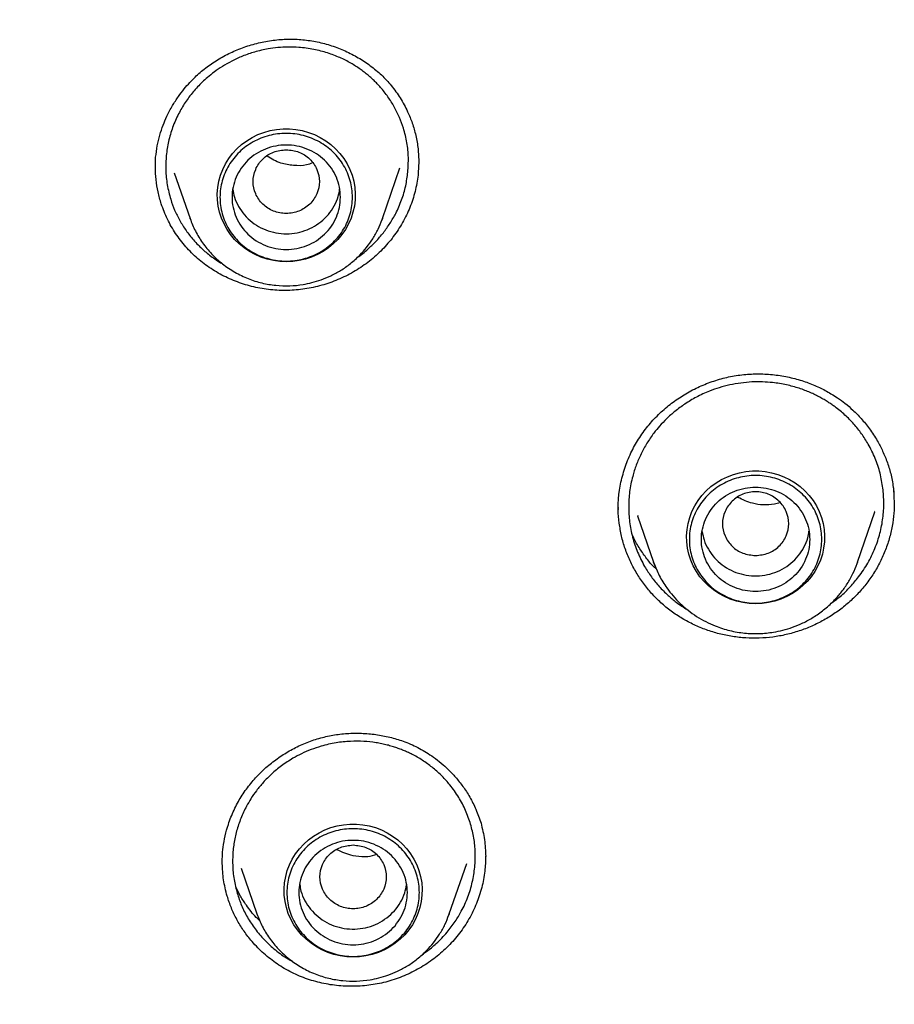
# Model space of a CAD drawing. Header units: millimetres. Extents: x 8 to 955, y 12 to 2039.
# Tile 91 of 115: x 441 to 455, y 1857 to 1873. Entities that reach past the tile are written whole.
import ezdxf

# ---------------------------------------------------------------- set-up
doc = ezdxf.new("R2010")
doc.units = ezdxf.units.MM

msp = doc.modelspace()

# ---------------------------------------------------------------- linework, layer by layer
at = {"color": 7, "linetype": 'Continuous', "lineweight": 30}
for p, q in [((443.075, 1870.462), (443.08, 1870.639)), ((447.449, 1870.572), (447.441, 1870.38)), ((443.075, 1870.457), (443.077, 1870.486)), ((446.845, 1869.622), (447.136, 1870.464)), ((443.389, 1870.383), (443.652, 1869.622)), ((443.654, 1869.615), (443.652, 1869.622)), ((446.839, 1869.607), (446.845, 1869.622)), ((446.845, 1869.622), (446.84, 1869.607)), ((455.328, 1865.15), (455.335, 1865.057)), ((455.331, 1865.134), (455.344, 1864.888)), ((455.342, 1864.893), (455.342, 1864.883)), ((450.762, 1864.792), (450.762, 1864.808)), ((451.081, 1864.687), (451.348, 1863.913)), ((451.09, 1864.68), (451.086, 1864.689)), ((454.734, 1863.913), (455.023, 1864.751)), ((455.018, 1864.762), (455.015, 1864.754)), ((451.348, 1863.913), (451.353, 1863.902)), ((451.372, 1863.848), (451.348, 1863.913)), ((454.734, 1863.913), (454.719, 1863.871)), ((454.725, 1863.893), (454.734, 1863.913)), ((444.186, 1858.932), (444.186, 1858.946)), ((448.559, 1859.032), (448.558, 1859.012)), ((444.187, 1858.911), (444.187, 1858.923)), ((444.501, 1858.831), (444.762, 1858.074)), ((447.956, 1858.074), (448.244, 1858.91)), ((444.764, 1858.067), (444.762, 1858.074)), ((447.949, 1858.058), (447.956, 1858.074)), ((447.956, 1858.074), (447.95, 1858.058))]:
    msp.add_line(p, q, dxfattribs=at)
at = {"color": 7, "linetype": 'Continuous', "lineweight": 30, "flags": 128}
for points in [[(445.248, 1868.905), (445.141, 1868.91), (445.035, 1868.925), (444.93, 1868.949), (444.829, 1868.982), (444.731, 1869.025), (444.637, 1869.076), (444.549, 1869.135), (444.467, 1869.202), (444.392, 1869.276), (444.325, 1869.356), (444.265, 1869.443), (444.215, 1869.534), (444.173, 1869.629), (444.141, 1869.728), (444.118, 1869.829), (444.106, 1869.932), (444.103, 1870.035), (444.111, 1870.138), (444.128, 1870.241), (444.156, 1870.341), (444.193, 1870.438), (444.239, 1870.531), (444.294, 1870.62), (444.358, 1870.703), (444.429, 1870.781), (444.507, 1870.851), (444.593, 1870.914), (444.683, 1870.97), (444.779, 1871.016), (444.879, 1871.054), (444.982, 1871.083), (445.088, 1871.102), (445.195, 1871.112), (445.302, 1871.112), (445.409, 1871.102), (445.514, 1871.083), (445.618, 1871.054), (445.718, 1871.016), (445.813, 1870.97), (445.904, 1870.914), (445.989, 1870.851), (446.068, 1870.781), (446.139, 1870.703), (446.203, 1870.62), (446.258, 1870.531), (446.304, 1870.438), (446.341, 1870.341), (446.369, 1870.241), (446.386, 1870.138), (446.394, 1870.035), (446.391, 1869.932), (446.379, 1869.829), (446.356, 1869.728), (446.324, 1869.629), (446.282, 1869.534), (446.231, 1869.443), (446.172, 1869.356), (446.104, 1869.276), (446.029, 1869.202), (445.948, 1869.135), (445.859, 1869.076), (445.766, 1869.025), (445.668, 1868.982), (445.566, 1868.949), (445.462, 1868.925), (445.356, 1868.91), (445.248, 1868.905)], [(453.041, 1863.223), (452.934, 1863.228), (452.827, 1863.243), (452.723, 1863.267), (452.621, 1863.3), (452.523, 1863.343), (452.43, 1863.394), (452.342, 1863.453), (452.26, 1863.52), (452.185, 1863.594), (452.117, 1863.674), (452.058, 1863.76), (452.007, 1863.852), (451.965, 1863.947), (451.933, 1864.046), (451.911, 1864.147), (451.898, 1864.25), (451.896, 1864.353), (451.903, 1864.456), (451.921, 1864.558), (451.948, 1864.659), (451.985, 1864.756), (452.031, 1864.849), (452.087, 1864.938), (452.15, 1865.021), (452.221, 1865.099), (452.3, 1865.169), (452.385, 1865.232), (452.476, 1865.288), (452.572, 1865.334), (452.672, 1865.372), (452.775, 1865.401), (452.88, 1865.42), (452.987, 1865.43), (453.095, 1865.43), (453.202, 1865.42), (453.307, 1865.401), (453.41, 1865.372), (453.51, 1865.334), (453.606, 1865.288), (453.697, 1865.232), (453.782, 1865.169), (453.86, 1865.099), (453.932, 1865.021), (453.995, 1864.938), (454.05, 1864.849), (454.097, 1864.756), (454.134, 1864.659), (454.161, 1864.558), (454.179, 1864.456), (454.186, 1864.353), (454.184, 1864.25), (454.171, 1864.147), (454.149, 1864.046), (454.116, 1863.947), (454.075, 1863.852), (454.024, 1863.76), (453.965, 1863.674), (453.897, 1863.594), (453.822, 1863.52), (453.74, 1863.453), (453.652, 1863.394), (453.559, 1863.343), (453.461, 1863.3), (453.359, 1863.267), (453.255, 1863.243), (453.148, 1863.228), (453.041, 1863.223)], [(446.359, 1857.357), (446.252, 1857.362), (446.145, 1857.376), (446.041, 1857.4), (445.939, 1857.434), (445.841, 1857.476), (445.748, 1857.527), (445.66, 1857.586), (445.578, 1857.653), (445.503, 1857.727), (445.435, 1857.808), (445.376, 1857.894), (445.325, 1857.985), (445.283, 1858.081), (445.251, 1858.179), (445.229, 1858.281), (445.216, 1858.383), (445.214, 1858.487), (445.221, 1858.59), (445.239, 1858.692), (445.266, 1858.792), (445.303, 1858.889), (445.349, 1858.983), (445.404, 1859.072), (445.468, 1859.155), (445.539, 1859.232), (445.618, 1859.303), (445.703, 1859.366), (445.794, 1859.421), (445.89, 1859.468), (445.99, 1859.506), (446.093, 1859.535), (446.198, 1859.554), (446.305, 1859.564), (446.413, 1859.564), (446.519, 1859.554), (446.625, 1859.535), (446.728, 1859.506), (446.828, 1859.468), (446.924, 1859.421), (447.015, 1859.366), (447.1, 1859.303), (447.178, 1859.232), (447.25, 1859.155), (447.313, 1859.072), (447.368, 1858.983), (447.415, 1858.889), (447.452, 1858.792), (447.479, 1858.692), (447.497, 1858.59), (447.504, 1858.487), (447.502, 1858.383), (447.489, 1858.281), (447.467, 1858.179), (447.434, 1858.081), (447.393, 1857.985), (447.342, 1857.894), (447.283, 1857.808), (447.215, 1857.727), (447.14, 1857.653), (447.058, 1857.586), (446.97, 1857.527), (446.877, 1857.476), (446.779, 1857.434), (446.677, 1857.4), (446.572, 1857.376), (446.466, 1857.362), (446.359, 1857.357)]]:
    msp.add_lwpolyline(points, dxfattribs=at)
at = {"color": 7, "linetype": 'Continuous', "lineweight": 30}
for points, knots in [([(441.602, 1902.975), (441.201, 1902.59), (440.306, 1901.729), (439, 1900.334), (437.671, 1898.807), (436.416, 1897.24), (435.226, 1895.627), (434.148, 1894.036), (433.174, 1892.475), (432.333, 1891.013), (431.711, 1889.841), (431.365, 1889.153), (431.238, 1888.897), (431.199, 1888.817), (431.16, 1888.737), (431.121, 1888.657), (431.083, 1888.577), (431.028, 1888.462), (430.946, 1888.292), (430.829, 1888.044), (430.678, 1887.718), (430.492, 1887.308), (430.272, 1886.81), (430.025, 1886.23), (429.753, 1885.569), (429.461, 1884.824), (429.191, 1884.096), (428.945, 1883.402), (428.726, 1882.756), (428.513, 1882.097), (428.315, 1881.454), (428.138, 1880.847), (427.977, 1880.272), (427.797, 1879.596), (427.608, 1878.836), (427.418, 1878.01), (427.259, 1877.263), (427.132, 1876.618), (427.031, 1876.07), (426.969, 1875.713), (426.933, 1875.498), (426.918, 1875.408), (426.904, 1875.32), (426.89, 1875.236), (426.877, 1875.154), (426.865, 1875.076), (426.752, 1874.36), (426.569, 1872.999), (426.385, 1870.987), (426.285, 1868.97), (426.272, 1866.95), (426.345, 1864.932), (426.502, 1862.918), (426.744, 1860.912), (427.07, 1858.917), (427.48, 1856.936), (427.971, 1854.972), (428.547, 1853.03), (429.147, 1851.251), (429.592, 1850.134), (429.787, 1849.645)], [0, 0, 0, 0, 0.028345, 0.063324, 0.097603, 0.131883, 0.166163, 0.200443, 0.23061, 0.260777, 0.287324, 0.299006, 0.300535, 0.302065, 0.303595, 0.305124, 0.306654, 0.308184, 0.31168, 0.316395, 0.322329, 0.330246, 0.339632, 0.350487, 0.36281, 0.376601, 0.391862, 0.402967, 0.414738, 0.427175, 0.438819, 0.449612, 0.459933, 0.469781, 0.48588, 0.500532, 0.513738, 0.525497, 0.534649, 0.542681, 0.544331, 0.545923, 0.54746, 0.548939, 0.550363, 0.55173, 0.55304, 0.588021, 0.623001, 0.657981, 0.692961, 0.72794, 0.762918, 0.797896, 0.832878, 0.867858, 0.902835, 0.937812, 0.972789, 1, 1, 1, 1]), ([(443.08, 1870.639), (443.088, 1870.703), (443.103, 1870.828), (443.147, 1871.006), (443.201, 1871.17), (443.27, 1871.333), (443.354, 1871.493), (443.452, 1871.644), (443.549, 1871.772), (443.642, 1871.879), (443.732, 1871.969), (443.819, 1872.05), (443.911, 1872.124), (444.007, 1872.194), (444.142, 1872.282), (444.321, 1872.379), (444.549, 1872.473), (444.787, 1872.543), (445.031, 1872.588), (445.277, 1872.606), (445.523, 1872.597), (445.765, 1872.561), (446.002, 1872.497), (446.23, 1872.409), (446.446, 1872.298), (446.647, 1872.164), (446.832, 1872.009), (446.999, 1871.83), (447.146, 1871.625), (447.26, 1871.415), (447.344, 1871.205), (447.403, 1870.999), (447.442, 1870.779), (447.447, 1870.626), (447.45, 1870.548)], [0, 0, 0, 0, 0.0300667, 0.0583004, 0.0847653, 0.1095024, 0.1398359, 0.1671805, 0.1915548, 0.2129664, 0.2314428, 0.2489276, 0.2666084, 0.2844351, 0.3024057, 0.338783, 0.3756691, 0.4125933, 0.4494685, 0.4862682, 0.5229877, 0.559778, 0.5967037, 0.6337188, 0.6707454, 0.7076985, 0.7445152, 0.7820377, 0.821099, 0.861807, 0.8935403, 0.9271128, 0.9626132, 1, 1, 1, 1]), ([(447.268, 1870.395), (447.273, 1870.476), (447.282, 1870.638), (447.256, 1870.883), (447.203, 1871.106), (447.13, 1871.305), (447.044, 1871.48), (446.939, 1871.647), (446.843, 1871.768), (446.768, 1871.851), (446.719, 1871.901), (446.666, 1871.951), (446.608, 1872.003), (446.544, 1872.054), (446.475, 1872.105), (446.4, 1872.155), (446.29, 1872.222), (446.136, 1872.3), (445.931, 1872.378), (445.702, 1872.437), (445.481, 1872.466), (445.281, 1872.472), (445.111, 1872.463), (444.925, 1872.438), (444.728, 1872.393), (444.526, 1872.324), (444.347, 1872.242), (444.191, 1872.153), (444.056, 1872.061), (443.946, 1871.973), (443.854, 1871.889), (443.775, 1871.809), (443.701, 1871.725), (443.633, 1871.638), (443.57, 1871.549), (443.512, 1871.457), (443.438, 1871.321), (443.358, 1871.138), (443.288, 1870.905), (443.267, 1870.747), (443.256, 1870.669)], [0, 0, 0, 0, 0.039516, 0.079862, 0.121039, 0.152475, 0.184377, 0.216744, 0.249575, 0.260237, 0.271559, 0.28354, 0.296179, 0.309477, 0.323431, 0.338042, 0.353309, 0.385799, 0.420903, 0.458613, 0.498923, 0.52692, 0.553745, 0.579398, 0.615675, 0.649331, 0.680371, 0.708799, 0.734622, 0.757842, 0.775912, 0.793862, 0.811692, 0.829402, 0.846993, 0.864466, 0.881821, 0.92184, 0.96123, 1, 1, 1, 1]), ([(445.248, 1870.766), (445.177, 1870.758), (445.033, 1870.742), (444.849, 1870.62), (444.728, 1870.444), (444.684, 1870.236), (444.728, 1870.029), (444.849, 1869.851), (445.033, 1869.735), (445.248, 1869.692), (445.464, 1869.735), (445.648, 1869.851), (445.769, 1870.029), (445.813, 1870.236), (445.769, 1870.444), (445.648, 1870.62), (445.464, 1870.742), (445.32, 1870.758), (445.248, 1870.766)], [0, 0, 0, 0, 0.0625, 0.125, 0.1875, 0.25, 0.3125, 0.375, 0.4375, 0.5, 0.5625, 0.625, 0.6875, 0.75, 0.8125, 0.875, 0.9375, 1, 1, 1, 1]), ([(443.256, 1870.669), (443.252, 1870.588), (443.242, 1870.426), (443.268, 1870.182), (443.321, 1869.959), (443.393, 1869.761), (443.478, 1869.588), (443.583, 1869.421), (443.688, 1869.287), (443.778, 1869.19), (443.848, 1869.122), (443.918, 1869.06), (443.996, 1868.997), (444.085, 1868.935), (444.151, 1868.891), (444.189, 1868.871), (444.192, 1868.869)], [0, 0, 0, 0, 0.112606, 0.227355, 0.344269, 0.43342, 0.523814, 0.615463, 0.708377, 0.762038, 0.801277, 0.844202, 0.890819, 0.94113, 0.995139, 1, 1, 1, 1]), ([(445.683, 1870.545), (445.651, 1870.533), (445.551, 1870.495), (445.37, 1870.5), (445.14, 1870.534), (445.005, 1870.613), (444.931, 1870.657)], [0, 0, 0, 0, 0.126598, 0.401171, 0.672399, 1, 1, 1, 1]), ([(447.441, 1870.38), (447.428, 1870.288), (447.403, 1870.104), (447.319, 1869.838), (447.202, 1869.584), (447.052, 1869.346), (446.871, 1869.128), (446.662, 1868.933), (446.428, 1868.767), (446.174, 1868.631), (445.907, 1868.528), (445.629, 1868.459), (445.344, 1868.425), (445.058, 1868.427), (444.776, 1868.465), (444.502, 1868.539), (444.241, 1868.647), (443.996, 1868.785), (443.773, 1868.954), (443.575, 1869.15), (443.407, 1869.37), (443.271, 1869.609), (443.177, 1869.843), (443.117, 1870.064), (443.083, 1870.266), (443.077, 1870.401), (443.075, 1870.467)], [0, 0, 0, 0, 0.043374, 0.086465, 0.129426, 0.17238, 0.215449, 0.258779, 0.302134, 0.345264, 0.388269, 0.431215, 0.474154, 0.517161, 0.560193, 0.603189, 0.646187, 0.689194, 0.732223, 0.775319, 0.818381, 0.861327, 0.904256, 0.936503, 0.968824, 1, 1, 1, 1]), ([(446.426, 1868.976), (446.428, 1868.977), (446.492, 1869.017), (446.595, 1869.105), (446.74, 1869.242), (446.863, 1869.385), (446.974, 1869.542), (447.078, 1869.723), (447.168, 1869.93), (447.237, 1870.161), (447.258, 1870.318), (447.268, 1870.395)], [0, 0, 0, 0, 0.002588, 0.131263, 0.235074, 0.348934, 0.461276, 0.572095, 0.717442, 0.860078, 1, 1, 1, 1]), ([(444.362, 1870.106), (444.369, 1870.064), (444.386, 1869.965), (444.453, 1869.821), (444.551, 1869.679), (444.678, 1869.558), (444.826, 1869.464), (444.99, 1869.4), (445.165, 1869.367), (445.342, 1869.368), (445.516, 1869.403), (445.68, 1869.469), (445.827, 1869.565), (445.952, 1869.686), (446.049, 1869.829), (446.113, 1869.972), (446.128, 1870.068), (446.135, 1870.108)], [0, 0, 0, 0, 0.052548, 0.121651, 0.190754, 0.259856, 0.328959, 0.398062, 0.467165, 0.536267, 0.60537, 0.674473, 0.743576, 0.812678, 0.881781, 0.950884, 1, 1, 1, 1]), ([(443.652, 1869.622), (443.679, 1869.552), (443.735, 1869.411), (443.857, 1869.214), (444.007, 1869.03), (444.187, 1868.865), (444.391, 1868.727), (444.612, 1868.62), (444.841, 1868.548), (445.073, 1868.508), (445.304, 1868.5), (445.504, 1868.52), (445.678, 1868.557), (445.832, 1868.603), (445.992, 1868.67), (446.156, 1868.759), (446.32, 1868.873), (446.464, 1869.003), (446.586, 1869.143), (446.688, 1869.286), (446.775, 1869.441), (446.818, 1869.553), (446.839, 1869.607)], [0, 0, 0, 0, 0.053976, 0.109639, 0.167099, 0.226513, 0.286848, 0.345922, 0.403698, 0.460189, 0.515407, 0.569365, 0.605169, 0.6437, 0.685401, 0.730308, 0.778455, 0.829872, 0.87061, 0.913209, 0.957671, 1, 1, 1, 1]), ([(450.76, 1864.787), (450.76, 1864.811), (450.76, 1864.867), (450.764, 1864.964), (450.776, 1865.08), (450.798, 1865.21), (450.829, 1865.345), (450.881, 1865.52), (450.966, 1865.728), (451.094, 1865.962), (451.247, 1866.175), (451.423, 1866.368), (451.617, 1866.537), (451.827, 1866.684), (452.051, 1866.807), (452.286, 1866.907), (452.53, 1866.981), (452.781, 1867.028), (453.035, 1867.047), (453.29, 1867.038), (453.539, 1867.003), (453.776, 1866.944), (453.961, 1866.878), (454.099, 1866.818), (454.197, 1866.768), (454.299, 1866.711), (454.41, 1866.641), (454.532, 1866.551), (454.664, 1866.437), (454.801, 1866.297), (454.938, 1866.127), (455.057, 1865.945), (455.155, 1865.755), (455.233, 1865.565), (455.296, 1865.356), (455.319, 1865.209), (455.331, 1865.134)], [0, 0, 0, 0, 0.012106, 0.026987, 0.044709, 0.065078, 0.085761, 0.106158, 0.146116, 0.185049, 0.223338, 0.261189, 0.298488, 0.33531, 0.372027, 0.408697, 0.4453, 0.481823, 0.518382, 0.555085, 0.591795, 0.627263, 0.661081, 0.677359, 0.693208, 0.709391, 0.728559, 0.750927, 0.776586, 0.805586, 0.837939, 0.873625, 0.902551, 0.933282, 0.965776, 1, 1, 1, 1]), ([(455.155, 1865.145), (455.141, 1865.228), (455.113, 1865.397), (455.03, 1865.643), (454.924, 1865.861), (454.802, 1866.051), (454.674, 1866.212), (454.526, 1866.362), (454.4, 1866.466), (454.304, 1866.535), (454.243, 1866.575), (454.178, 1866.616), (454.106, 1866.656), (454.029, 1866.695), (453.946, 1866.734), (453.858, 1866.77), (453.728, 1866.816), (453.55, 1866.864), (453.346, 1866.898), (453.153, 1866.911), (452.977, 1866.91), (452.795, 1866.893), (452.614, 1866.861), (452.44, 1866.816), (452.254, 1866.75), (452.061, 1866.662), (451.87, 1866.547), (451.705, 1866.426), (451.566, 1866.302), (451.45, 1866.18), (451.361, 1866.072), (451.292, 1865.976), (451.236, 1865.89), (451.185, 1865.802), (451.138, 1865.712), (451.096, 1865.621), (451.059, 1865.528), (451.027, 1865.435), (450.984, 1865.289), (450.945, 1865.088), (450.927, 1864.834), (450.942, 1864.667), (450.949, 1864.584)], [0, 0, 0, 0, 0.039494, 0.079828, 0.121, 0.152439, 0.184349, 0.216727, 0.249575, 0.259956, 0.271043, 0.282835, 0.295333, 0.308535, 0.322441, 0.337052, 0.352365, 0.385089, 0.420615, 0.445862, 0.472352, 0.500083, 0.528207, 0.55512, 0.580823, 0.617103, 0.650673, 0.681537, 0.709698, 0.735159, 0.757925, 0.773707, 0.7894, 0.805007, 0.820526, 0.835958, 0.851304, 0.866563, 0.881737, 0.921759, 0.961178, 1, 1, 1, 1]), ([(453.041, 1864.024), (452.969, 1864.032), (452.825, 1864.049), (452.642, 1864.17), (452.521, 1864.346), (452.476, 1864.554), (452.521, 1864.762), (452.642, 1864.939), (452.825, 1865.056), (453.041, 1865.099), (453.256, 1865.056), (453.44, 1864.939), (453.561, 1864.762), (453.606, 1864.554), (453.561, 1864.346), (453.44, 1864.17), (453.256, 1864.049), (453.113, 1864.032), (453.041, 1864.024)], [0, 0, 0, 0, 0.0625, 0.125, 0.1875, 0.25, 0.3125, 0.375, 0.4375, 0.5, 0.5625, 0.625, 0.6875, 0.75, 0.8125, 0.875, 0.9375, 1, 1, 1, 1]), ([(454.294, 1863.232), (454.345, 1863.268), (454.46, 1863.351), (454.612, 1863.5), (454.739, 1863.65), (454.833, 1863.783), (454.905, 1863.9), (454.968, 1864.02), (455.023, 1864.143), (455.069, 1864.268), (455.119, 1864.435), (455.159, 1864.645), (455.177, 1864.898), (455.162, 1865.063), (455.155, 1865.145)], [0, 0, 0, 0, 0.082749, 0.19027, 0.284772, 0.347633, 0.409907, 0.471592, 0.532689, 0.593195, 0.65311, 0.771108, 0.886739, 1, 1, 1, 1]), ([(455.342, 1864.915), (455.342, 1864.853), (455.341, 1864.719), (455.312, 1864.513), (455.262, 1864.301), (455.191, 1864.094), (455.1, 1863.894), (454.988, 1863.703), (454.858, 1863.522), (454.709, 1863.355), (454.544, 1863.203), (454.366, 1863.068), (454.175, 1862.95), (453.975, 1862.85), (453.765, 1862.769), (453.549, 1862.708), (453.327, 1862.668), (453.103, 1862.65), (452.878, 1862.653), (452.656, 1862.677), (452.436, 1862.722), (452.223, 1862.787), (452.017, 1862.872), (451.821, 1862.976), (451.637, 1863.098), (451.467, 1863.238), (451.312, 1863.394), (451.175, 1863.563), (451.055, 1863.744), (450.954, 1863.937), (450.872, 1864.139), (450.811, 1864.348), (450.788, 1864.492), (450.777, 1864.564)], [0, 0, 0, 0, 0.027758, 0.060135, 0.092458, 0.124778, 0.157144, 0.189612, 0.22225, 0.254904, 0.287416, 0.319837, 0.352198, 0.384526, 0.41684, 0.449166, 0.481543, 0.513934, 0.546297, 0.578656, 0.611019, 0.643389, 0.675766, 0.708161, 0.740603, 0.773022, 0.80536, 0.837665, 0.869974, 0.902321, 0.93474, 0.96728, 1, 1, 1, 1]), ([(453.447, 1864.904), (453.416, 1864.895), (453.267, 1864.855), (453.013, 1864.863), (452.826, 1864.953), (452.748, 1864.99)], [0, 0, 0, 0, 0.134578, 0.637757, 1, 1, 1, 1]), ([(450.777, 1864.564), (450.768, 1864.637), (450.758, 1864.724), (450.761, 1864.811), (450.762, 1864.826)], [0, 0, 0, 0, 0.835403, 1, 1, 1, 1]), ([(450.949, 1864.584), (450.963, 1864.5), (450.991, 1864.328), (451.077, 1864.079), (451.184, 1863.86), (451.308, 1863.67), (451.438, 1863.509), (451.578, 1863.369), (451.733, 1863.238), (451.845, 1863.166), (451.907, 1863.127)], [0, 0, 0, 0, 0.143698, 0.289795, 0.438312, 0.551337, 0.665746, 0.781549, 0.879346, 1, 1, 1, 1]), ([(451.393, 1863.799), (451.372, 1863.819), (451.303, 1863.884), (451.202, 1864.012), (451.09, 1864.181), (451.019, 1864.305), (450.991, 1864.375), (450.988, 1864.381)], [0, 0, 0, 0, 0.117606, 0.395292, 0.679999, 0.972384, 1, 1, 1, 1]), ([(452.154, 1864.422), (452.163, 1864.375), (452.182, 1864.273), (452.253, 1864.126), (452.354, 1863.985), (452.482, 1863.867), (452.632, 1863.775), (452.798, 1863.713), (452.973, 1863.684), (453.15, 1863.688), (453.323, 1863.725), (453.486, 1863.794), (453.631, 1863.892), (453.754, 1864.016), (453.848, 1864.16), (453.908, 1864.3), (453.922, 1864.392), (453.927, 1864.428)], [0, 0, 0, 0, 0.057411, 0.12654, 0.195669, 0.264798, 0.333927, 0.403056, 0.472185, 0.541314, 0.610443, 0.679572, 0.748701, 0.81783, 0.886959, 0.956088, 1, 1, 1, 1]), ([(451.353, 1863.902), (451.38, 1863.832), (451.438, 1863.686), (451.551, 1863.505), (451.67, 1863.352), (451.787, 1863.228), (451.918, 1863.114), (452.06, 1863.012), (452.212, 1862.925), (452.394, 1862.842), (452.61, 1862.774), (452.856, 1862.732), (453.1, 1862.724), (453.313, 1862.745), (453.497, 1862.784), (453.66, 1862.833), (453.83, 1862.904), (454.004, 1862.998), (454.177, 1863.12), (454.33, 1863.258), (454.46, 1863.405), (454.567, 1863.557), (454.659, 1863.72), (454.704, 1863.837), (454.725, 1863.893)], [0, 0, 0, 0, 0.05153, 0.107382, 0.145646, 0.184765, 0.224787, 0.265317, 0.305307, 0.344713, 0.402706, 0.459407, 0.514827, 0.568978, 0.604908, 0.643575, 0.685422, 0.730483, 0.778788, 0.830367, 0.871226, 0.913946, 0.95853, 1, 1, 1, 1]), ([(444.185, 1858.895), (444.185, 1858.937), (444.186, 1859.03), (444.199, 1859.19), (444.232, 1859.371), (444.289, 1859.579), (444.376, 1859.798), (444.496, 1860.019), (444.638, 1860.219), (444.799, 1860.401), (444.977, 1860.563), (445.17, 1860.705), (445.376, 1860.826), (445.593, 1860.925), (445.819, 1861), (446.052, 1861.05), (446.289, 1861.075), (446.528, 1861.076), (446.765, 1861.052), (446.996, 1861.005), (447.188, 1860.945), (447.342, 1860.881), (447.462, 1860.822), (447.579, 1860.755), (447.7, 1860.674), (447.821, 1860.579), (447.944, 1860.468), (448.065, 1860.34), (448.185, 1860.188), (448.3, 1860.011), (448.405, 1859.807), (448.456, 1859.657), (448.482, 1859.579)], [0, 0, 0, 0, 0.02189, 0.048481, 0.079728, 0.111837, 0.153498, 0.193917, 0.233061, 0.271736, 0.310079, 0.348073, 0.385823, 0.423498, 0.461101, 0.498782, 0.536603, 0.57452, 0.612464, 0.650216, 0.687262, 0.709125, 0.730708, 0.752088, 0.774622, 0.801385, 0.827028, 0.855704, 0.88739, 0.922041, 0.959596, 1, 1, 1, 1]), ([(448.31, 1859.562), (448.284, 1859.639), (448.232, 1859.793), (448.115, 1860.013), (447.982, 1860.202), (447.838, 1860.362), (447.692, 1860.495), (447.53, 1860.614), (447.395, 1860.694), (447.293, 1860.745), (447.228, 1860.774), (447.159, 1860.803), (447.085, 1860.83), (447.006, 1860.856), (446.922, 1860.879), (446.832, 1860.9), (446.704, 1860.923), (446.53, 1860.942), (446.308, 1860.943), (446.07, 1860.918), (445.851, 1860.868), (445.661, 1860.804), (445.505, 1860.736), (445.339, 1860.648), (445.171, 1860.537), (445.007, 1860.402), (444.869, 1860.263), (444.756, 1860.125), (444.664, 1859.992), (444.593, 1859.872), (444.538, 1859.762), (444.494, 1859.659), (444.456, 1859.556), (444.424, 1859.451), (444.399, 1859.345), (444.379, 1859.239), (444.36, 1859.086), (444.354, 1858.888), (444.376, 1858.646), (444.415, 1858.492), (444.435, 1858.415)], [0, 0, 0, 0, 0.039516, 0.079862, 0.121039, 0.152475, 0.184377, 0.216744, 0.249575, 0.260237, 0.271559, 0.28354, 0.296179, 0.309477, 0.323431, 0.338042, 0.353309, 0.385799, 0.420903, 0.458613, 0.498923, 0.52692, 0.553745, 0.579398, 0.615675, 0.649331, 0.680371, 0.708799, 0.734622, 0.757842, 0.775912, 0.793862, 0.811692, 0.829402, 0.846993, 0.864466, 0.881821, 0.92184, 0.96123, 1, 1, 1, 1]), ([(447.512, 1857.405), (447.533, 1857.419), (447.615, 1857.471), (447.753, 1857.59), (447.915, 1857.757), (448.052, 1857.938), (448.147, 1858.096), (448.215, 1858.233), (448.265, 1858.354), (448.306, 1858.477), (448.339, 1858.6), (448.363, 1858.724), (448.385, 1858.889), (448.39, 1859.093), (448.369, 1859.333), (448.329, 1859.486), (448.31, 1859.562)], [0, 0, 0, 0, 0.030693, 0.115772, 0.218793, 0.309923, 0.389132, 0.442767, 0.495909, 0.548559, 0.600715, 0.652377, 0.703545, 0.804345, 0.903164, 1, 1, 1, 1]), ([(448.482, 1859.579), (448.504, 1859.488), (448.548, 1859.308), (448.556, 1859.121), (448.56, 1859.028)], [0, 0, 0, 0, 0.5017, 1, 1, 1, 1]), ([(446.359, 1859.218), (446.287, 1859.21), (446.143, 1859.193), (445.959, 1859.072), (445.838, 1858.896), (445.794, 1858.688), (445.838, 1858.48), (445.959, 1858.303), (446.143, 1858.186), (446.359, 1858.144), (446.574, 1858.186), (446.758, 1858.303), (446.879, 1858.48), (446.924, 1858.688), (446.879, 1858.896), (446.758, 1859.072), (446.574, 1859.193), (446.431, 1859.21), (446.359, 1859.218)], [0, 0, 0, 0, 0.0625, 0.125, 0.1875, 0.25, 0.3125, 0.375, 0.4375, 0.5, 0.5625, 0.625, 0.6875, 0.75, 0.8125, 0.875, 0.9375, 1, 1, 1, 1]), ([(446.749, 1859.061), (446.7, 1859.044), (446.635, 1859.02), (446.502, 1859.02), (446.323, 1859.033), (446.177, 1859.099), (446.089, 1859.139)], [0, 0, 0, 0, 0.221601, 0.296007, 0.578885, 1, 1, 1, 1]), ([(448.558, 1859.031), (448.556, 1858.948), (448.551, 1858.773), (448.499, 1858.508), (448.411, 1858.241), (448.288, 1857.987), (448.131, 1857.75), (447.943, 1857.535), (447.73, 1857.346), (447.495, 1857.184), (447.241, 1857.053), (446.971, 1856.954), (446.691, 1856.892), (446.406, 1856.865), (446.12, 1856.874), (445.839, 1856.918), (445.566, 1856.997), (445.306, 1857.11), (445.065, 1857.257), (444.847, 1857.432), (444.671, 1857.618), (444.532, 1857.803), (444.424, 1857.981), (444.333, 1858.17), (444.289, 1858.303), (444.268, 1858.369)], [0, 0, 0, 0, 0.0409044, 0.0864527, 0.1321237, 0.1780703, 0.224044, 0.2697787, 0.3153821, 0.3609212, 0.4064537, 0.4520591, 0.4976901, 0.5432825, 0.5888772, 0.6344826, 0.6801099, 0.7258095, 0.7714722, 0.8170117, 0.8625344, 0.8967283, 0.9310013, 0.9654029, 1, 1, 1, 1]), ([(444.268, 1858.369), (444.244, 1858.459), (444.199, 1858.636), (444.19, 1858.819), (444.186, 1858.909)], [0, 0, 0, 0, 0.509421, 1, 1, 1, 1]), ([(444.81, 1857.958), (444.79, 1857.977), (444.706, 1858.054), (444.6, 1858.194), (444.488, 1858.364), (444.436, 1858.469), (444.411, 1858.52)], [0, 0, 0, 0, 0.1183, 0.492465, 0.751122, 1, 1, 1, 1]), ([(445.473, 1858.561), (445.478, 1858.524), (445.492, 1858.431), (445.554, 1858.29), (445.649, 1858.146), (445.772, 1858.023), (445.918, 1857.925), (446.081, 1857.857), (446.254, 1857.821), (446.432, 1857.818), (446.607, 1857.848), (446.772, 1857.911), (446.921, 1858.004), (447.049, 1858.123), (447.15, 1858.263), (447.219, 1858.41), (447.237, 1858.511), (447.246, 1858.556)], [0, 0, 0, 0, 0.045582, 0.114699, 0.183817, 0.252934, 0.322051, 0.391169, 0.460286, 0.529403, 0.59852, 0.667638, 0.736755, 0.805872, 0.87499, 0.944107, 1, 1, 1, 1]), ([(444.435, 1858.415), (444.457, 1858.348), (444.503, 1858.21), (444.602, 1858.012), (444.728, 1857.819), (444.883, 1857.636), (445.068, 1857.468), (445.227, 1857.352), (445.328, 1857.3), (445.352, 1857.287)], [0, 0, 0, 0, 0.143442, 0.292568, 0.447407, 0.607989, 0.774343, 0.946501, 1, 1, 1, 1]), ([(444.762, 1858.074), (444.79, 1858.004), (444.845, 1857.862), (444.967, 1857.666), (445.118, 1857.481), (445.298, 1857.317), (445.502, 1857.178), (445.723, 1857.072), (445.952, 1856.999), (446.184, 1856.96), (446.414, 1856.952), (446.615, 1856.972), (446.789, 1857.008), (446.942, 1857.055), (447.103, 1857.121), (447.267, 1857.21), (447.43, 1857.325), (447.574, 1857.455), (447.697, 1857.594), (447.798, 1857.738), (447.886, 1857.893), (447.929, 1858.004), (447.949, 1858.058)], [0, 0, 0, 0, 0.053976, 0.109639, 0.167099, 0.226513, 0.286848, 0.345922, 0.403698, 0.460189, 0.515407, 0.569365, 0.605169, 0.6437, 0.685401, 0.730308, 0.778455, 0.829872, 0.87061, 0.913209, 0.957671, 1, 1, 1, 1])]:
    msp.add_open_spline(points, degree=3, knots=knots, dxfattribs=at)
for points in [[(446.348, 1869.976), (446.347, 1869.93), (446.343, 1869.837), (446.314, 1869.701), (446.268, 1869.569), (446.204, 1869.444), (446.124, 1869.329), (446.028, 1869.224), (445.92, 1869.133), (445.8, 1869.055), (445.671, 1868.994), (445.534, 1868.949), (445.392, 1868.922), (445.248, 1868.913), (445.104, 1868.922), (444.963, 1868.949), (444.826, 1868.994), (444.697, 1869.055), (444.577, 1869.133), (444.468, 1869.224), (444.373, 1869.329), (444.293, 1869.444), (444.229, 1869.569), (444.183, 1869.701), (444.155, 1869.837), (444.145, 1869.976), (444.155, 1870.115), (444.183, 1870.251), (444.229, 1870.383), (444.293, 1870.507), (444.373, 1870.623), (444.468, 1870.728), (444.577, 1870.819), (444.697, 1870.897), (444.826, 1870.958), (444.963, 1871.003), (445.104, 1871.03), (445.248, 1871.039), (445.392, 1871.03), (445.534, 1871.003), (445.671, 1870.958), (445.8, 1870.897), (445.92, 1870.819), (446.028, 1870.728), (446.124, 1870.623), (446.204, 1870.507), (446.268, 1870.383), (446.314, 1870.251), (446.343, 1870.115), (446.347, 1870.022), (446.348, 1869.976)], [(446.148, 1869.976), (446.145, 1869.919), (446.138, 1869.806), (446.085, 1869.642), (446.002, 1869.491), (445.889, 1869.359), (445.752, 1869.25), (445.595, 1869.169), (445.425, 1869.12), (445.248, 1869.103), (445.072, 1869.12), (444.902, 1869.169), (444.745, 1869.25), (444.608, 1869.359), (444.495, 1869.491), (444.412, 1869.642), (444.36, 1869.806), (444.343, 1869.976), (444.36, 1870.146), (444.412, 1870.31), (444.495, 1870.461), (444.608, 1870.593), (444.745, 1870.702), (444.902, 1870.782), (445.072, 1870.832), (445.248, 1870.849), (445.425, 1870.832), (445.595, 1870.782), (445.752, 1870.702), (445.889, 1870.593), (446.002, 1870.461), (446.085, 1870.31), (446.138, 1870.146), (446.145, 1870.033), (446.148, 1869.976)], [(454.141, 1864.294), (454.139, 1864.248), (454.135, 1864.155), (454.106, 1864.019), (454.06, 1863.887), (453.996, 1863.762), (453.916, 1863.647), (453.821, 1863.542), (453.712, 1863.45), (453.593, 1863.373), (453.463, 1863.312), (453.326, 1863.267), (453.185, 1863.24), (453.041, 1863.231), (452.897, 1863.24), (452.755, 1863.267), (452.619, 1863.312), (452.489, 1863.373), (452.369, 1863.45), (452.261, 1863.542), (452.166, 1863.647), (452.086, 1863.762), (452.022, 1863.887), (451.975, 1864.019), (451.947, 1864.155), (451.938, 1864.294), (451.947, 1864.433), (451.975, 1864.569), (452.022, 1864.701), (452.086, 1864.825), (452.166, 1864.941), (452.261, 1865.045), (452.369, 1865.137), (452.489, 1865.214), (452.619, 1865.276), (452.755, 1865.321), (452.897, 1865.348), (453.041, 1865.357), (453.185, 1865.348), (453.326, 1865.321), (453.463, 1865.276), (453.593, 1865.214), (453.712, 1865.137), (453.821, 1865.045), (453.916, 1864.941), (453.996, 1864.825), (454.06, 1864.701), (454.106, 1864.569), (454.135, 1864.433), (454.139, 1864.34), (454.141, 1864.294)], [(453.941, 1864.294), (453.938, 1864.351), (453.931, 1864.464), (453.877, 1864.628), (453.794, 1864.779), (453.681, 1864.911), (453.544, 1865.02), (453.388, 1865.1), (453.218, 1865.15), (453.041, 1865.167), (452.864, 1865.15), (452.694, 1865.1), (452.538, 1865.02), (452.4, 1864.911), (452.288, 1864.779), (452.204, 1864.628), (452.153, 1864.464), (452.135, 1864.294), (452.153, 1864.124), (452.204, 1863.96), (452.288, 1863.809), (452.4, 1863.677), (452.538, 1863.568), (452.694, 1863.487), (452.864, 1863.438), (453.041, 1863.421), (453.218, 1863.438), (453.388, 1863.487), (453.544, 1863.568), (453.681, 1863.677), (453.794, 1863.809), (453.877, 1863.96), (453.931, 1864.124), (453.938, 1864.237), (453.941, 1864.294)], [(447.459, 1858.428), (447.457, 1858.381), (447.453, 1858.289), (447.424, 1858.152), (447.378, 1858.021), (447.314, 1857.896), (447.234, 1857.78), (447.139, 1857.676), (447.03, 1857.584), (446.91, 1857.507), (446.781, 1857.445), (446.644, 1857.401), (446.503, 1857.374), (446.359, 1857.364), (446.215, 1857.374), (446.073, 1857.401), (445.937, 1857.445), (445.807, 1857.507), (445.687, 1857.584), (445.579, 1857.676), (445.484, 1857.78), (445.404, 1857.896), (445.34, 1858.021), (445.293, 1858.152), (445.265, 1858.289), (445.256, 1858.428), (445.265, 1858.566), (445.293, 1858.703), (445.34, 1858.834), (445.404, 1858.959), (445.484, 1859.075), (445.579, 1859.179), (445.687, 1859.271), (445.807, 1859.348), (445.937, 1859.41), (446.073, 1859.454), (446.215, 1859.481), (446.359, 1859.491), (446.503, 1859.481), (446.644, 1859.454), (446.781, 1859.41), (446.91, 1859.348), (447.03, 1859.271), (447.139, 1859.179), (447.234, 1859.075), (447.314, 1858.959), (447.378, 1858.834), (447.424, 1858.703), (447.453, 1858.566), (447.457, 1858.474), (447.459, 1858.428)], [(447.259, 1858.428), (447.256, 1858.371), (447.249, 1858.257), (447.195, 1858.093), (447.112, 1857.943), (446.999, 1857.81), (446.862, 1857.702), (446.706, 1857.621), (446.536, 1857.571), (446.359, 1857.555), (446.182, 1857.571), (446.012, 1857.621), (445.856, 1857.702), (445.718, 1857.81), (445.606, 1857.943), (445.522, 1858.093), (445.47, 1858.257), (445.453, 1858.428), (445.47, 1858.598), (445.522, 1858.762), (445.606, 1858.912), (445.718, 1859.045), (445.856, 1859.153), (446.012, 1859.234), (446.182, 1859.284), (446.359, 1859.3), (446.536, 1859.284), (446.706, 1859.234), (446.862, 1859.153), (446.999, 1859.045), (447.112, 1858.912), (447.195, 1858.762), (447.249, 1858.598), (447.256, 1858.484), (447.259, 1858.428)]]:
    msp.add_open_spline(points, degree=3, dxfattribs=at)

doc.saveas('drawing.dxf')
